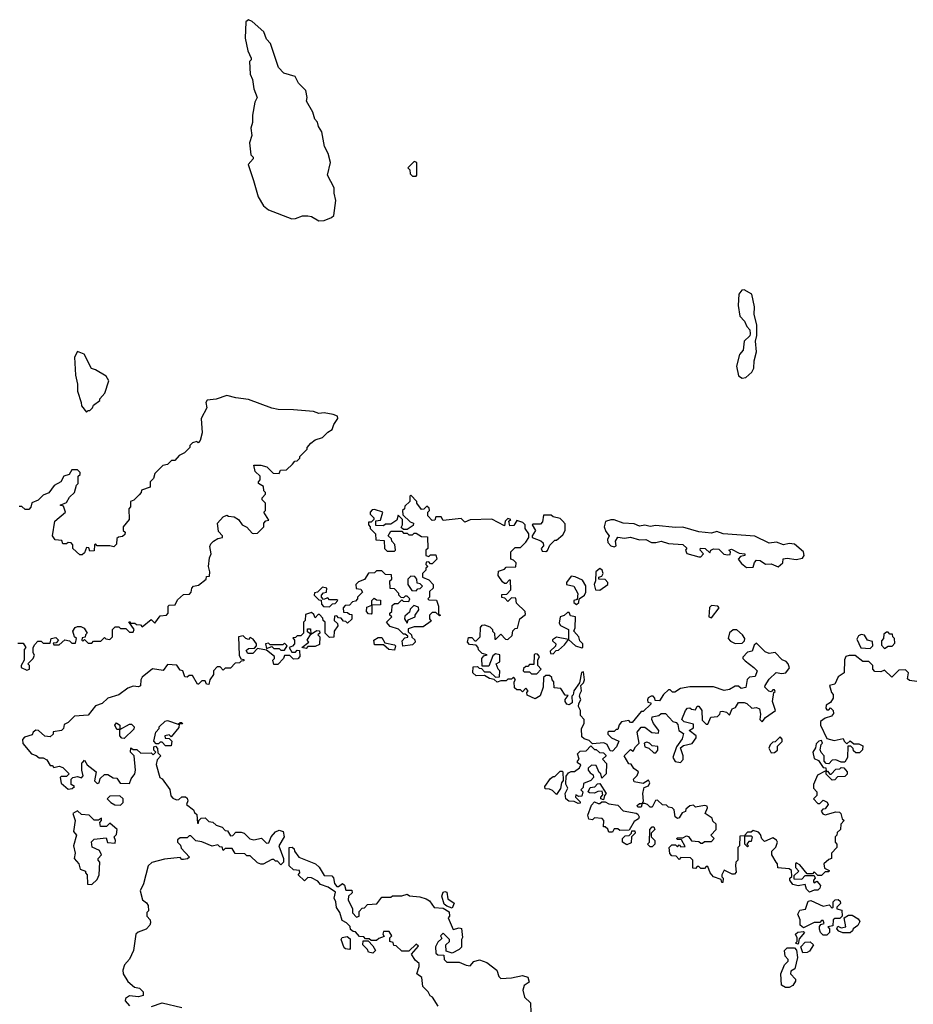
# Model space of a CAD drawing. Extents: x 2494159 to 2685562, y 773219 to 915170.
# Tile 105 of 201: x 2637145 to 2642105, y 819026 to 824488. Entities that reach past the tile are written whole.
import ezdxf

# ---------------------------------------------------------------- set-up
doc = ezdxf.new("R2010")
doc.units = 0

msp = doc.modelspace()

# ---------------------------------------------------------------- linework, layer by layer
at = {"layer": '0CON10XD'}
for points in [[(2638805, 823371.2), (2638835, 823373.3), (2638875, 823390), (2638888.3, 823401.7), (2638900, 823485), (2638890, 823525), (2638890, 823555), (2638852.5, 823625), (2638870, 823695), (2638856.7, 823745), (2638836.7, 823785), (2638822.5, 823865), (2638803.3, 823895), (2638798.3, 823918.3), (2638782.5, 823935), (2638772.5, 823975), (2638737.5, 824035), (2638740, 824055), (2638732.5, 824095), (2638692.5, 824135), (2638673, 824173), (2638611.7, 824191.7), (2638581.7, 824221.7), (2638536.7, 824355), (2638515, 824380), (2638500.7, 824420.7), (2638435, 824477.5), (2638415, 824487.5), (2638400, 824475), (2638396.2, 824385), (2638411.2, 824315), (2638430, 824275), (2638430, 824265), (2638420, 824255), (2638423.3, 824185), (2638437.5, 824155), (2638443.6, 824103.6), (2638462.5, 824055), (2638450.7, 824029.3), (2638437, 823957), (2638437, 823917), (2638427.5, 823885), (2638432.5, 823845), (2638420, 823805), (2638428.3, 823738.3), (2638440, 823725), (2638440, 823715), (2638413.3, 823685), (2638442.5, 823595), (2638468, 823505), (2638498.8, 823455), (2638525, 823432.5), (2638655, 823383.8), (2638676.1, 823383.9), (2638715, 823398.8), (2638745, 823400), (2638765, 823396.2), (2638805, 823371.2)], [(2639345, 823620), (2639350, 823625), (2639350, 823695), (2639335, 823700), (2639300, 823665), (2639310, 823655), (2639311.7, 823631.7), (2639325, 823620), (2639345, 823620)], [(2641155, 822500), (2641175, 822503.3), (2641207.5, 822532.5), (2641218.8, 822555), (2641220.8, 822595), (2641233.8, 822645), (2641228.8, 822705), (2641236.2, 822735), (2641236.2, 822795), (2641221.7, 822851.7), (2641223.8, 822895), (2641207.5, 822965), (2641165, 822990), (2641153.6, 822986.4), (2641136.7, 822965), (2641132.3, 822902.3), (2641142.3, 822842.3), (2641167.5, 822815), (2641180, 822785), (2641197, 822767), (2641200, 822745), (2641196.4, 822733.6), (2641166.7, 822705), (2641160, 822655), (2641140.5, 822629.5), (2641122.5, 822565), (2641135, 822512.5), (2641155, 822500)], [(2637515, 822310), (2637525, 822320), (2637535, 822320), (2637550, 822335), (2637555, 822350), (2637590, 822375), (2637590, 822385), (2637617.5, 822415), (2637640, 822485), (2637625, 822510), (2637566.1, 822546.1), (2637543.6, 822553.6), (2637503, 822633), (2637465, 822647.5), (2637450, 822615), (2637453.9, 822516.1), (2637466.1, 822466.1), (2637466.4, 822426.4), (2637486.7, 822365), (2637487.5, 822345), (2637515, 822310)], [(2637135, 821030), (2637165, 821030), (2637180, 821005), (2637170, 820995), (2637170, 820935), (2637152.5, 820905), (2637152.5, 820895), (2637185, 820880), (2637200, 820885), (2637200, 820905), (2637190, 820915), (2637220, 820945), (2637227, 820963), (2637220, 820975), (2637220, 821005), (2637228.3, 821021.7), (2637245, 821040), (2637265, 821040), (2637275, 821030), (2637315, 821030), (2637320, 821055), (2637345, 821060), (2637360, 821045), (2637348.3, 821031.7), (2637331.7, 821028.3), (2637335, 821020), (2637365, 821020), (2637395, 821047.5), (2637421.7, 821041.7), (2637435, 821030), (2637455, 821030), (2637460, 821055), (2637450, 821065), (2637440, 821095), (2637453.6, 821116.4), (2637465, 821122.5), (2637485, 821122.5), (2637503, 821113), (2637520, 821085), (2637510, 821075), (2637508.3, 821061.7), (2637491.7, 821058.3), (2637490, 821045), (2637495, 821040), (2637505, 821050), (2637525, 821030), (2637545, 821030), (2637555, 821040), (2637595, 821040), (2637615, 821060), (2637623, 821053), (2637645, 821050), (2637660, 821065), (2637660, 821105), (2637675, 821120), (2637695, 821120), (2637705, 821110), (2637735, 821110), (2637755, 821090), (2637775, 821090), (2637780, 821105), (2637751.7, 821148.3), (2637758.3, 821148.3), (2637760, 821140), (2637785, 821140), (2637792.5, 821132.5), (2637815, 821130), (2637825, 821120), (2637875, 821160), (2637895, 821140), (2637925, 821180), (2637960, 821185), (2637970, 821195), (2637970, 821235), (2637975, 821240), (2638008.3, 821241.7), (2638020.7, 821269.3), (2638055, 821300), (2638088.3, 821301.7), (2638097, 821313), (2638100, 821335), (2638110, 821345), (2638138.3, 821351.7), (2638180, 821385), (2638181.7, 821398.3), (2638198.3, 821401.7), (2638200, 821425), (2638192.5, 821455), (2638198.3, 821501.7), (2638207.5, 821525), (2638200, 821565), (2638205, 821580), (2638220, 821595), (2638245, 821610), (2638270, 821615), (2638270, 821625), (2638248.3, 821648.3), (2638242.5, 821695), (2638275, 821730), (2638295, 821740), (2638303, 821733), (2638335, 821730), (2638360, 821715), (2638380, 821685), (2638405, 821672.5), (2638435, 821640), (2638445, 821637.5), (2638465, 821640), (2638500, 821675), (2638500, 821695), (2638511.7, 821708.3), (2638528.3, 821711.7), (2638500, 821755), (2638510, 821765), (2638510, 821805), (2638490, 821825), (2638490, 821835), (2638510, 821855), (2638510, 821865), (2638500, 821875), (2638498.3, 821898.3), (2638470, 821915), (2638470, 821925), (2638480, 821935), (2638480, 821955), (2638451.7, 821981.7), (2638443.6, 822016.4), (2638483, 822017), (2638517, 822007), (2638551.7, 821971.7), (2638585, 821970), (2638591.7, 821988.3), (2638625, 821990), (2638658.3, 822021.7), (2638671.7, 822038.3), (2638685, 822040), (2638700, 822055), (2638700, 822065), (2638740, 822105), (2638740, 822115), (2638761.7, 822138.3), (2638785, 822157.5), (2638825, 822170), (2638855, 822200), (2638880, 822215), (2638888.3, 822241.7), (2638910, 822275), (2638908.3, 822288.3), (2638885, 822297.5), (2638835, 822306.2), (2638805, 822303.3), (2638775, 822313.3), (2638665, 822324), (2638580, 822325), (2638545, 822332), (2638415, 822381.2), (2638345, 822390), (2638295, 822403.3), (2638235, 822382.5), (2638185, 822376.7), (2638177.5, 822365), (2638183.3, 822335), (2638152.5, 822275), (2638157.5, 822195), (2638147, 822153), (2638135, 822140), (2638127.5, 822147.5), (2638105, 822140), (2638090, 822125), (2638090, 822115), (2638060, 822085), (2638030.7, 822069.3), (2638007, 822043), (2637988.3, 822041.7), (2637965, 822020), (2637940, 822015), (2637895, 821970), (2637887, 821943), (2637870, 821925), (2637870, 821895), (2637821.7, 821878.3), (2637820, 821865), (2637808.3, 821851.7), (2637778.3, 821821.7), (2637760, 821815), (2637760, 821785), (2637750, 821775), (2637752.5, 821715), (2637720, 821675), (2637720, 821655), (2637730, 821645), (2637728.3, 821631.7), (2637715, 821620), (2637693, 821617), (2637685, 821610), (2637681.7, 821578.3), (2637667, 821563), (2637645, 821570), (2637575, 821570), (2637565, 821580), (2637560, 821575), (2637558.3, 821541.7), (2637535, 821540), (2637528.3, 821558.3), (2637515, 821560), (2637505, 821530), (2637491.7, 821518.3), (2637478.3, 821518.3), (2637440, 821555), (2637440, 821575), (2637430, 821585), (2637415, 821587.5), (2637405, 821580), (2637385, 821580), (2637378.3, 821598.3), (2637341.7, 821601.7), (2637327.5, 821625), (2637340, 821705), (2637400, 821755), (2637388.3, 821788.3), (2637370, 821795), (2637405, 821810), (2637420.7, 821839.3), (2637450, 821865), (2637460, 821905), (2637470, 821915), (2637470, 821955), (2637480, 821965), (2637480, 821975), (2637465, 821990), (2637435, 821990), (2637420, 821965), (2637390, 821955), (2637372.5, 821925), (2637337, 821903), (2637306.4, 821863.6), (2637275, 821850), (2637247, 821823), (2637211.7, 821808.3), (2637207, 821783), (2637195, 821770), (2637175, 821770), (2637157, 821787), (2637143, 821787)], [(2639825, 821370), (2639800, 821405), (2639801.7, 821428.3), (2639835, 821440), (2639845, 821450), (2639898.3, 821451.7), (2639900, 821475), (2639885, 821490), (2639870, 821495), (2639870, 821535), (2639895, 821560), (2639925, 821560), (2639955, 821590), (2639970, 821615), (2639970, 821635), (2639950, 821665), (2639950, 821685), (2639938.3, 821698.3), (2639905, 821710), (2639888.3, 821681.7), (2639865, 821680), (2639860, 821705), (2639870, 821715), (2639855, 821720), (2639840, 821705), (2639835, 821680), (2639765, 821717.5), (2639645, 821712.5), (2639615, 821700), (2639595, 821720), (2639495, 821710), (2639485, 821730), (2639455, 821730), (2639448.3, 821711.7), (2639435, 821710), (2639410, 821735), (2639410, 821755), (2639420, 821765), (2639418.3, 821778.3), (2639405, 821790), (2639388.3, 821771.7), (2639375, 821770), (2639350, 821805), (2639350, 821815), (2639315, 821850), (2639310, 821845), (2639310, 821815), (2639281.7, 821788.3), (2639280, 821775), (2639270, 821765), (2639271.7, 821741.7), (2639311.7, 821701.7), (2639330, 821695), (2639328.3, 821681.7), (2639295, 821660), (2639275, 821660), (2639261.7, 821671.7), (2639270, 821685), (2639270, 821715), (2639245, 821740), (2639238.3, 821711.7), (2639205, 821690), (2639175, 821690), (2639165, 821680), (2639121.7, 821681.7), (2639121.7, 821708.3), (2639148.3, 821711.7), (2639160, 821755), (2639115, 821770), (2639101.7, 821768.3), (2639090, 821755), (2639090, 821745), (2639110, 821725), (2639110, 821715), (2639095, 821700), (2639080, 821700), (2639080, 821685), (2639090, 821675), (2639090, 821665), (2639120, 821635), (2639121.7, 821601.7), (2639168.3, 821598.3), (2639170, 821555), (2639185, 821540), (2639225, 821540), (2639230, 821545), (2639227, 821577), (2639210, 821595), (2639208.3, 821608.3), (2639190, 821625), (2639205, 821650), (2639265, 821650), (2639275, 821640), (2639295, 821640), (2639305, 821630), (2639325, 821630), (2639335, 821640), (2639345, 821640), (2639375, 821620), (2639408.3, 821618.3), (2639410, 821555), (2639400, 821545), (2639400, 821515), (2639415, 821510), (2639425, 821520), (2639455, 821520), (2639460, 821495), (2639435, 821470), (2639425, 821470), (2639415, 821480), (2639401.7, 821478.3), (2639400, 821465), (2639410, 821455), (2639400, 821445), (2639400, 821435), (2639380, 821415), (2639380, 821395), (2639415, 821380), (2639440, 821355), (2639440, 821335), (2639420, 821315), (2639420, 821285), (2639410, 821275), (2639415, 821270), (2639458.3, 821268.3), (2639470, 821235), (2639470, 821190), (2639480, 821185), (2639475, 821180), (2639455, 821200), (2639435, 821200), (2639420, 821185), (2639420, 821165), (2639428.3, 821151.7), (2639385, 821120), (2639335, 821120), (2639301.7, 821108.3), (2639301.7, 821091.7), (2639320, 821075), (2639321.7, 821061.7), (2639338.3, 821048.3), (2639340, 821035), (2639325, 821020), (2639271.7, 821011.7), (2639268.3, 821041.7), (2639281.7, 821058.3), (2639298.3, 821061.7), (2639298.3, 821068.3), (2639285, 821080), (2639275, 821080), (2639247, 821107), (2639201.7, 821121.7), (2639180, 821145), (2639210, 821175), (2639200, 821185), (2639200, 821195), (2639210, 821205), (2639211.7, 821238.3), (2639225, 821250), (2639245, 821250), (2639265, 821270), (2639273, 821263), (2639305, 821260), (2639310, 821275), (2639295, 821290), (2639285, 821290), (2639275, 821280), (2639261.7, 821281.7), (2639250, 821295), (2639250, 821305), (2639225, 821330), (2639201.7, 821331.7), (2639200, 821375), (2639210, 821385), (2639208.3, 821408.3), (2639175, 821410), (2639155, 821430), (2639125, 821430), (2639115, 821420), (2639081.7, 821418.3), (2639058.3, 821381.7), (2639025, 821370), (2639010, 821355), (2639011.7, 821331.7), (2639038.3, 821328.3), (2639048.3, 821311.7), (2639020, 821285), (2639020, 821275), (2639008.3, 821261.7), (2638991.7, 821258.3), (2638975, 821240), (2638951.7, 821238.3), (2638940, 821225), (2638941.7, 821201.7), (2638965, 821200), (2638975, 821190), (2638988.3, 821188.3), (2638988.3, 821161.7), (2638965, 821140), (2638955, 821150), (2638941.7, 821151.7), (2638928.3, 821168.3), (2638915, 821170), (2638905, 821180), (2638891.7, 821178.3), (2638890, 821155), (2638908.3, 821138.3), (2638910, 821125), (2638890, 821095), (2638888.3, 821061.7), (2638865, 821060), (2638840, 821085), (2638840, 821145), (2638830, 821155), (2638828.3, 821168.3), (2638808.3, 821188.3), (2638801.7, 821188.3), (2638785, 821170), (2638778.3, 821188.3), (2638765, 821200), (2638731.7, 821188.3), (2638730, 821155), (2638720, 821145), (2638720, 821085), (2638705, 821070), (2638685, 821070), (2638675, 821060), (2638661.7, 821058.3), (2638670, 821045), (2638670, 821025), (2638658.3, 821011.7), (2638640, 821005), (2638655, 820980), (2638675, 820980), (2638685, 820990), (2638698.3, 820988.3), (2638700, 820955), (2638688.3, 820941.7), (2638665, 820940), (2638645, 820960), (2638615, 820960), (2638610, 820945), (2638578.3, 820911.7), (2638555, 820910), (2638550, 820935), (2638560, 820945), (2638560, 820955), (2638515, 820990), (2638465, 821000), (2638438.3, 820971.7), (2638411.7, 820971.7), (2638401.7, 820988.3), (2638415, 821000), (2638448.3, 821001.7), (2638460, 821015), (2638460, 821025), (2638441.7, 821051.7), (2638425, 821060), (2638415, 821050), (2638400, 821055), (2638385, 821070), (2638360, 821065), (2638362.5, 820962.5), (2638371.7, 820941.7), (2638388.3, 820938.3), (2638388.3, 820931.7), (2638375, 820930), (2638365, 820920), (2638341.7, 820918.3), (2638315, 820890), (2638285, 820890), (2638275, 820880), (2638258.3, 820898.3), (2638241.7, 820898.3), (2638220, 820875), (2638220, 820855), (2638200, 820825), (2638195, 820800), (2638181.7, 820801.7), (2638175, 820820), (2638155, 820820), (2638138.3, 820801.7), (2638131.7, 820801.7), (2638105, 820850), (2638085, 820850), (2638075, 820840), (2638061.7, 820841.7), (2638050, 820875), (2638035, 820880), (2638017, 820907), (2637965, 820910), (2637941.7, 820878.3), (2637883, 820887), (2637825, 820840), (2637817.5, 820825), (2637815, 820792.5), (2637805, 820787.5), (2637775, 820790), (2637745, 820780), (2637695, 820742.5), (2637635, 820723.3), (2637602.5, 820695), (2637565, 820682.5), (2637525, 820630), (2637450, 820625), (2637415, 820590), (2637391.7, 820578.3), (2637387.5, 820555), (2637377.5, 820545), (2637331.7, 820538.3), (2637330, 820525), (2637315, 820510), (2637285, 820512.5), (2637250, 820545), (2637235, 820547.5), (2637220, 820535), (2637215, 820520), (2637171.7, 820508.3), (2637160, 820495), (2637163, 820473), (2637210, 820415), (2637237, 820407), (2637253, 820393), (2637275, 820392.5), (2637295, 820382.5), (2637315, 820350), (2637325, 820350), (2637335, 820340), (2637365, 820347.5), (2637385, 820340), (2637420, 820305), (2637405, 820290), (2637375, 820290), (2637370, 820285), (2637375, 820252.5), (2637415, 820220), (2637437, 820223), (2637450, 820235), (2637430, 820245), (2637430, 820275), (2637440, 820285), (2637465, 820290), (2637487.5, 820282.5), (2637497.5, 820292.5), (2637490, 820325), (2637490, 820365), (2637495, 820370), (2637505, 820380), (2637520, 820355), (2637570, 820315), (2637560, 820265), (2637575, 820250), (2637586.4, 820253.6), (2637591.7, 820278.3), (2637615, 820300), (2637635, 820300), (2637663, 820283), (2637685, 820280), (2637703, 820253), (2637755, 820250), (2637763.9, 820276.1), (2637783.3, 820305), (2637787.5, 820325), (2637780, 820405), (2637760, 820425), (2637761.7, 820448.3), (2637775, 820440), (2637795, 820440), (2637818.3, 820418.3), (2637875, 820420), (2637885, 820410), (2637900, 820425), (2637890, 820435), (2637890, 820455), (2637898.3, 820458.3), (2637910, 820445), (2637911.7, 820421.7), (2637927.5, 820405), (2637908.3, 820381.7), (2637903.3, 820356.7), (2637922.5, 820285), (2637935.8, 820275.8), (2637978.3, 820218.3), (2637983, 820183), (2637995, 820170), (2638015, 820160), (2638028.3, 820161.7), (2638045, 820176.7), (2638065, 820177.5), (2638075, 820170), (2638077.5, 820155), (2638070, 820135), (2638110, 820105), (2638115, 820090), (2638128.3, 820078.3), (2638131.7, 820031.7), (2638138.3, 820031.7), (2638140, 820045), (2638151.7, 820058.3), (2638175, 820060), (2638195, 820040), (2638217, 820037), (2638235, 820020), (2638268.3, 820008.3), (2638285, 819990), (2638298.3, 819988.3), (2638315, 819960), (2638328.3, 819961.7), (2638345, 819980), (2638375, 819980), (2638390, 819975), (2638423, 819943), (2638445, 819937.5), (2638487, 819947), (2638515, 819920), (2638528.3, 819921.7), (2638540, 819955), (2638565, 819982.5), (2638585, 819992.5), (2638607.5, 819985), (2638612.5, 819955), (2638582.5, 819905), (2638610, 819835), (2638610, 819815), (2638595, 819800), (2638575, 819820), (2638565, 819820), (2638555, 819830), (2638545, 819830), (2638497, 819803), (2638483, 819803), (2638465, 819810), (2638425, 819850), (2638405, 819850), (2638395, 819860), (2638341.7, 819861.7), (2638325, 819890), (2638285, 819890), (2638275, 819880), (2638268.3, 819898.3), (2638255, 819900), (2638245, 819910), (2638213.3, 819903.3)], [(2640065, 821537.5), (2640075, 821543.3), (2640087.5, 821572.5), (2640115, 821600), (2640125, 821600), (2640159.3, 821630.7), (2640172.5, 821655), (2640171.7, 821691.7), (2640158.3, 821708.3), (2640145, 821720), (2640105, 821730), (2640095, 821740), (2640051.7, 821738.3), (2640047, 821703), (2640035, 821690), (2639995, 821690), (2639990, 821685), (2640007.5, 821655), (2639990, 821625), (2639990, 821615), (2640036.7, 821596.7), (2640050, 821585), (2640051.7, 821568.3), (2640040, 821555), (2640045, 821540), (2640065, 821537.5)], [(2641178.3, 821448.3), (2641215, 821450), (2641223.3, 821476.7), (2641235, 821490), (2641255, 821487.5), (2641285, 821467.5), (2641315, 821470), (2641355, 821452.5), (2641380, 821475), (2641383, 821497), (2641405, 821501.2), (2641455, 821492.5), (2641489.2, 821500.8), (2641499.2, 821515), (2641495.8, 821535), (2641445, 821577.5), (2641415, 821582), (2641385, 821574.6), (2641345, 821589.4), (2641305, 821583.1), (2641225, 821623.5), (2641050, 821635), (2641015, 821648.6), (2640985, 821639.2), (2640915, 821646), (2640825, 821672.3), (2640785, 821670.4), (2640675, 821681.1), (2640645, 821675.7), (2640615, 821683.8), (2640585, 821677.8), (2640555, 821691.2), (2640494.7, 821694.7), (2640445, 821712.5), (2640425, 821713.5), (2640396.1, 821703.9), (2640388, 821675), (2640397.8, 821647.8), (2640417.5, 821625), (2640407.5, 821605), (2640408.3, 821588.3), (2640425, 821570), (2640445, 821563.3), (2640455, 821570), (2640452.5, 821595), (2640465, 821617.5), (2640502.5, 821612.5), (2640535, 821617.1), (2640585, 821602), (2640620, 821605), (2640652.3, 821587.7), (2640675, 821586.9), (2640705, 821595.6), (2640745, 821582.5), (2640825, 821576), (2640847, 821557), (2640840, 821545), (2640847, 821527), (2640915, 821507.5), (2640925, 821507.5), (2640940, 821525), (2640922.5, 821545), (2640923.6, 821556.4), (2640950, 821555), (2640975, 821530), (2640980, 821545), (2640995, 821552.5), (2641025, 821550), (2641053, 821523), (2641075, 821520), (2641088.3, 821521.7), (2641090, 821535), (2641080, 821545), (2641095, 821550), (2641138.3, 821528.3), (2641170, 821525), (2641170, 821515), (2641145, 821510), (2641132.5, 821495), (2641150.7, 821470.7), (2641178.3, 821448.3)], [(2640365, 821322.5), (2640410, 821355), (2640410, 821365), (2640395, 821382.5), (2640360, 821385), (2640360, 821395), (2640375, 821400), (2640382.5, 821415), (2640377.5, 821435), (2640365, 821442.5), (2640342.5, 821425), (2640340, 821375), (2640333.3, 821355), (2640340, 821325), (2640365, 821322.5)], [(2639345, 821320), (2639355, 821330), (2639368.3, 821331.7), (2639380, 821345), (2639368.3, 821358.3), (2639351.7, 821361.7), (2639350, 821385), (2639338.3, 821398.3), (2639315, 821400), (2639300, 821385), (2639300, 821355), (2639321.7, 821321.7), (2639345, 821320)], [(2641342.5, 819815), (2641320, 819855), (2641320, 819875), (2641341.7, 819898.3), (2641350, 819925), (2641346.1, 819936.1), (2641325, 819950), (2641278.3, 819928.3), (2641263, 819943), (2641257, 819967), (2641245, 819980), (2641215, 819990), (2641205, 819980), (2641185, 819980), (2641170, 819965), (2641170, 819960), (2641205, 819960), (2641210, 819955), (2641205, 819930), (2641191.7, 819928.3), (2641180, 819915), (2641190, 819905), (2641185, 819900), (2641170, 819915), (2641170, 819960), (2641141.7, 819958.3), (2641140, 819905), (2641130, 819895), (2641130, 819825), (2641120, 819815), (2641117.5, 819795), (2641121.7, 819758.3), (2641111.7, 819748.3), (2641098.3, 819748.3), (2641055, 819770), (2641042.5, 819745), (2641042.5, 819732.5), (2641050, 819725), (2641048.3, 819701.7), (2641041.7, 819701.7), (2641038.3, 819718.3), (2640995, 819732.5), (2640976.7, 819755), (2640965, 819790), (2640955, 819790), (2640945, 819780), (2640925, 819780), (2640915, 819790), (2640905, 819790), (2640895, 819780), (2640881.7, 819781.7), (2640880, 819825), (2640868.3, 819838.3), (2640815, 819840), (2640805, 819830), (2640788.3, 819848.3), (2640765, 819850), (2640752.5, 819862.5), (2640750, 819895), (2640765, 819910), (2640785, 819910), (2640795, 819900), (2640805, 819910), (2640815, 819900), (2640838.3, 819901.7), (2640818.3, 819938.3), (2640795, 819940), (2640790, 819945), (2640795, 819950), (2640825, 819950), (2640845, 819960), (2640856.4, 819956.4), (2640873.3, 819933.3), (2640915, 819930), (2640925, 819920), (2640935, 819920), (2640945, 819930), (2640985, 819930), (2641000, 819945), (2640980, 819965), (2641010, 819995), (2641010, 820025), (2640991.7, 820041.7), (2640988.3, 820058.3), (2640950, 820085), (2640962.5, 820115), (2640960, 820125), (2640945, 820128.8), (2640895, 820120), (2640885, 820130), (2640865, 820127.5), (2640841.7, 820108.3), (2640840, 820095), (2640821.7, 820088.3), (2640805, 820060), (2640795, 820057.5), (2640782.5, 820065), (2640777.5, 820105), (2640766.4, 820116.4), (2640745, 820120), (2640735, 820130), (2640712.5, 820132.5), (2640685, 820157.5), (2640673.6, 820156.4), (2640655, 820120), (2640645, 820120), (2640630, 820135), (2640615, 820140), (2640600, 820140), (2640595, 820120), (2640575, 820120), (2640571.7, 820128.3), (2640585, 820140), (2640600, 820140), (2640607.5, 820152.5), (2640602.5, 820195), (2640608.3, 820221.7), (2640611.7, 820228.3), (2640635, 820237.5), (2640642.5, 820255), (2640635, 820270), (2640605, 820250), (2640555, 820260), (2640552.5, 820275), (2640572.5, 820295), (2640580, 820315), (2640553.6, 820333.6), (2640538.3, 820358.3), (2640525, 820360), (2640500, 820405), (2640535, 820440), (2640550, 820430), (2640562.5, 820455), (2640582.5, 820475), (2640572.5, 820535), (2640595, 820562.5), (2640615, 820562.5), (2640653.6, 820533.6), (2640690, 820530), (2640692.5, 820545), (2640663.3, 820583.3), (2640652.5, 820605), (2640655, 820620), (2640691.7, 820628.3), (2640705, 820640), (2640728.3, 820638.3), (2640770, 820595), (2640788.3, 820588.3), (2640797.5, 820577.5), (2640802.5, 820545), (2640828.3, 820528.3), (2640821.7, 820498.3), (2640790, 820455), (2640770, 820395), (2640783, 820373), (2640813, 820367), (2640826.4, 820383.6), (2640826.7, 820405), (2640811.7, 820448.3), (2640828.3, 820461.7), (2640877, 820473), (2640900, 820505), (2640900, 820515), (2640860, 820545), (2640885, 820560), (2640885, 820580), (2640833, 820593), (2640820, 820605), (2640840, 820655), (2640851.7, 820668.3), (2640865, 820670), (2640873, 820663), (2640895, 820660), (2640905, 820680), (2640915, 820680), (2640930, 820655), (2640933, 820603), (2640955, 820580), (2640965, 820580), (2640981.7, 820618.3), (2641017, 820623), (2641030, 820635), (2641035, 820650), (2641045, 820652.5), (2641067, 820647), (2641085, 820630), (2641100, 820665), (2641118.3, 820671.7), (2641135, 820700), (2641165, 820700), (2641180, 820695), (2641208.3, 820668.3), (2641235, 820672.5), (2641250, 820665), (2641256.7, 820635), (2641252.5, 820605), (2641265, 820592.5), (2641283.6, 820616.4), (2641340, 820655), (2641322.5, 820705), (2641330, 820755), (2641338.3, 820761.7), (2641335, 820770), (2641325, 820770), (2641315, 820760), (2641303, 820763), (2641280, 820785), (2641282.5, 820795), (2641305, 820830), (2641343, 820867), (2641375, 820861.2), (2641397.5, 820865), (2641417, 820893), (2641410, 820915), (2641398.3, 820928.3), (2641377.5, 820937.5), (2641338.3, 820978.3), (2641305, 820972.5), (2641281.7, 820981.7), (2641235, 821030), (2641221.7, 821018.3), (2641210, 820985), (2641185, 820980), (2641158.3, 820951.7), (2641157.5, 820945), (2641170.7, 820930.7), (2641220, 820895), (2641237.5, 820875), (2641226.4, 820843.6), (2641195, 820840), (2641182.5, 820827.5), (2641175, 820782.5), (2641148.3, 820778.3), (2641135, 820790), (2641115, 820790), (2641085, 820772.5), (2641055, 820767.5), (2640995, 820787.5), (2640865, 820787.5), (2640813, 820777), (2640781.7, 820758.3), (2640768.3, 820758.3), (2640755, 820770), (2640745, 820770), (2640717.5, 820745), (2640695, 820710), (2640671.7, 820711.7), (2640670, 820725), (2640660, 820735), (2640650, 820735), (2640633.6, 820726.4), (2640630, 820715), (2640631.7, 820701.7), (2640648.3, 820698.3), (2640648.3, 820691.7), (2640605, 820650), (2640595, 820650), (2640545, 820590), (2640535, 820590), (2640525, 820600), (2640485, 820592.5), (2640473, 820577), (2640465, 820550), (2640455, 820550), (2640445, 820540), (2640415, 820540), (2640410, 820535), (2640410, 820525), (2640430, 820505), (2640470, 820485), (2640457.5, 820455), (2640435, 820430), (2640421.7, 820431.7), (2640406.4, 820466.4), (2640387, 820477), (2640325, 820470), (2640305, 820490), (2640278.3, 820498.3), (2640265, 820510), (2640262.5, 820555), (2640277, 820583), (2640277.5, 820605), (2640258.3, 820628.3), (2640257.5, 820655), (2640247, 820677), (2640247.5, 820695), (2640260, 820715), (2640252.5, 820735), (2640255, 820750), (2640262.5, 820765), (2640260, 820795), (2640275, 820810), (2640280, 820825), (2640275, 820870), (2640263, 820867), (2640251.7, 820808.3), (2640220, 820765), (2640217, 820743), (2640210, 820735), (2640211.7, 820698.3), (2640195, 820687.5), (2640181.7, 820691.7), (2640172.5, 820705), (2640173, 820717), (2640188.3, 820738.3), (2640171.7, 820741.7), (2640148.3, 820778.3), (2640111.7, 820781.7), (2640110, 820815), (2640100, 820825), (2640098.3, 820838.3), (2640085, 820850), (2640065, 820850), (2640051.7, 820838.3), (2640050, 820785), (2640033.8, 820736.2), (2640005, 820720), (2639961.7, 820741.7), (2639960, 820755), (2639966.2, 820765), (2639955, 820780), (2639935, 820760), (2639925, 820770), (2639905, 820770), (2639891.7, 820781.7), (2639890, 820815), (2639897.5, 820827.5), (2639885, 820840), (2639875, 820830), (2639855, 820830), (2639845, 820820), (2639815, 820820), (2639795, 820812.5), (2639778.3, 820828.3), (2639753, 820833), (2639725, 820850), (2639678.3, 820848.3), (2639660, 820865), (2639661.7, 820898.3), (2639685, 820900), (2639695, 820890), (2639708.3, 820888.3), (2639725, 820870), (2639755, 820870), (2639785, 820840), (2639808.3, 820841.7), (2639810, 820875), (2639800, 820885), (2639790, 820915), (2639810, 820925), (2639810, 820965), (2639785, 820970), (2639771.7, 820958.3), (2639748.3, 820901.7), (2639711.7, 820901.7), (2639710, 820945), (2639721.7, 820958.3), (2639740, 820965), (2639711.7, 820971.7), (2639691.7, 820991.7), (2639690, 821005), (2639678.3, 821018.3), (2639641.7, 821021.7), (2639630, 821035), (2639635, 821060), (2639655, 821060), (2639671.7, 821041.7), (2639678.3, 821041.7), (2639700, 821065), (2639703, 821117), (2639711.7, 821128.3), (2639725, 821130), (2639755, 821120), (2639770, 821105), (2639770, 821095), (2639780, 821085), (2639781.7, 821051.7), (2639788.3, 821051.7), (2639815, 821080), (2639841.7, 821051.7), (2639855, 821050), (2639878.3, 821071.7), (2639881.7, 821098.3), (2639895, 821110), (2639908.3, 821111.7), (2639920, 821165), (2639951.7, 821188.3), (2639950, 821205), (2639901.7, 821251.7), (2639898.3, 821278.3), (2639875, 821280), (2639855, 821260), (2639838.3, 821278.3), (2639821.7, 821281.7), (2639821.7, 821298.3), (2639848.3, 821301.7), (2639870, 821325), (2639868.3, 821378.3), (2639861.7, 821378.3), (2639845, 821360), (2639835, 821360), (2639825, 821370)], [(2640235, 821243.3), (2640247.5, 821255), (2640250, 821275), (2640280, 821295), (2640287.5, 821312.5), (2640286.4, 821346.4), (2640268.3, 821378.3), (2640227, 821397), (2640205, 821400), (2640180, 821365), (2640180, 821355), (2640220, 821345), (2640242.5, 821305), (2640238.3, 821271.7), (2640220, 821265), (2640220, 821255), (2640235, 821243.3)], [(2638865, 821230), (2638881.7, 821248.3), (2638895, 821250), (2638910, 821265), (2638905, 821270), (2638865, 821270), (2638855, 821280), (2638831.7, 821271.7), (2638820, 821285), (2638820, 821295), (2638831.7, 821308.3), (2638848.3, 821311.7), (2638850, 821335), (2638825, 821340), (2638798.3, 821311.7), (2638781.7, 821308.3), (2638780, 821295), (2638805, 821270), (2638818.3, 821268.3), (2638820, 821245), (2638831.7, 821231.7), (2638865, 821230)], [(2639095, 821190), (2639081.7, 821191.7), (2639070, 821205), (2639071.7, 821228.3), (2639100, 821240), (2639100, 821265), (2639111.7, 821278.3), (2639125, 821270), (2639148.3, 821268.3), (2639148.3, 821241.7), (2639100, 821240), (2639100, 821195), (2639095, 821190)], [(2639295, 821140), (2639301.7, 821158.3), (2639340, 821175), (2639340, 821185), (2639360, 821215), (2639358.3, 821228.3), (2639331.7, 821238.3), (2639313, 821217), (2639308.3, 821201.7), (2639281.7, 821178.3), (2639280, 821165), (2639295, 821140)], [(2640265, 821002.5), (2640270, 821005), (2640270, 821025), (2640253, 821043), (2640247.5, 821065), (2640220, 821095), (2640227.5, 821115), (2640230, 821175), (2640201.7, 821181.7), (2640195, 821200), (2640185, 821200), (2640167.5, 821182.5), (2640144.2, 821175.8), (2640140, 821140), (2640146.7, 821126.7), (2640190, 821105), (2640190, 821050), (2640230, 821015), (2640265, 821002.5)], [(2640985, 821170), (2641027.5, 821225), (2641020, 821235), (2640985, 821237.5), (2640973, 821227), (2640970, 821175), (2640985, 821170)], [(2638735, 821000), (2638710, 821005), (2638750, 821035), (2638740, 821045), (2638760, 821080), (2638741.7, 821091.7), (2638741.7, 821108.3), (2638758.3, 821108.3), (2638760, 821080), (2638795, 821100), (2638808.3, 821098.3), (2638810, 821085), (2638800, 821075), (2638810, 821065), (2638808.3, 821021.7), (2638785, 821010), (2638745, 821010), (2638735, 821000)], [(2641115, 821027.5), (2641155, 821030), (2641168.3, 821041.7), (2641170, 821055), (2641156, 821076), (2641125, 821102.5), (2641105, 821102.5), (2641083.6, 821086.4), (2641077.5, 821055), (2641090.7, 821040.7), (2641115, 821027.5)], [(2641945, 821000), (2641965, 821012.5), (2641987, 821013), (2642001.7, 821028.3), (2642000, 821055), (2641990, 821065), (2641988.3, 821078.3), (2641975, 821080), (2641965, 821090), (2641955, 821090), (2641941.7, 821078.3), (2641940, 821055), (2641928.3, 821041.7), (2641928.3, 821018.3), (2641945, 821000)], [(2638615, 820990), (2638630, 821015), (2638615, 821030), (2638605, 821020), (2638535, 821020), (2638525, 821030), (2638510, 821025), (2638515, 821000), (2638545, 821010), (2638555, 821000), (2638585, 821000), (2638595, 820990), (2638615, 820990)], [(2639225, 820990), (2639193.3, 820993.3), (2639165, 821020), (2639115, 821020), (2639110, 821045), (2639135, 821060), (2639155, 821060), (2639171.7, 821031.7), (2639225, 821020), (2639230, 821015), (2639225, 820990)], [(2640105, 820970), (2640121.7, 820988.3), (2640135, 820990), (2640169.3, 821020.7), (2640190, 821050), (2640125, 821062.5), (2640101.7, 821048.3), (2640101.7, 821041.7), (2640120, 821025), (2640118.3, 821011.7), (2640090, 820985), (2640091.7, 820971.7), (2640105, 820970)], [(2641865, 821000), (2641880, 821015), (2641878.3, 821038.3), (2641850, 821045), (2641833.6, 821073.6), (2641815, 821076.7), (2641800, 821070), (2641791.7, 821051.7), (2641813.6, 821003.6), (2641865, 821000)], [(2640015, 820860), (2640040, 820885), (2640020, 820905), (2640020, 820935), (2640030, 820955), (2640018.3, 820968.3), (2640005, 820970), (2640000, 820965), (2639998.3, 820911.7), (2639975, 820910), (2639965, 820900), (2639955, 820900), (2639941.7, 820888.3), (2639940, 820875), (2639945, 820870), (2639975, 820870), (2639985, 820860), (2640015, 820860)], [(2642125, 820817.5), (2642083, 820823), (2642071.7, 820831.7), (2642077.5, 820865), (2642061.7, 820881.7), (2642025, 820880), (2641985, 820840), (2641945, 820880), (2641925, 820870), (2641891.7, 820871.7), (2641880, 820885), (2641880, 820905), (2641857, 820927), (2641825, 820927.5), (2641781.7, 820961.7), (2641748.3, 820961.7), (2641730, 820955), (2641723, 820937), (2641720, 820865), (2641687, 820843), (2641668.3, 820801.7), (2641640, 820795), (2641650, 820755), (2641660, 820745), (2641660, 820725), (2641645, 820700), (2641620, 820685), (2641618.3, 820668.3), (2641625, 820660), (2641635, 820660), (2641645, 820670), (2641660, 820655), (2641661.7, 820638.3), (2641650, 820625), (2641615, 820612.5), (2641590, 820595), (2641590, 820575), (2641625, 820500), (2641665, 820490), (2641715, 820500), (2641720, 820485), (2641735, 820470), (2641755, 820487.5), (2641775, 820470), (2641801.7, 820471.7), (2641825, 820460), (2641821.7, 820438.3), (2641805, 820420), (2641785, 820420), (2641771.7, 820431.7), (2641770, 820445), (2641758.3, 820458.3), (2641741.7, 820458.3), (2641740, 820395), (2641725, 820370), (2641705, 820370), (2641675, 820382.5), (2641655, 820380), (2641635, 820360), (2641621.7, 820361.7), (2641610, 820375), (2641610, 820405), (2641593, 820423), (2641588.3, 820438.3), (2641593, 820467), (2641600, 820475), (2641595, 820490), (2641580, 820485), (2641565, 820470), (2641561.7, 820448.3), (2641547.5, 820425), (2641555, 820390), (2641578.3, 820378.3), (2641605, 820340), (2641618.3, 820338.3), (2641620, 820320), (2641628.3, 820318.3), (2641641.7, 820301.7), (2641648.3, 820301.7), (2641675, 820330), (2641697, 820333), (2641705, 820340), (2641718.3, 820338.3), (2641737.5, 820315), (2641737, 820303), (2641725, 820290), (2641683, 820287), (2641668.3, 820271.7), (2641655, 820270), (2641621.7, 820301.7), (2641620, 820320), (2641615, 820320), (2641573.6, 820296.4), (2641550, 820245), (2641550, 820225), (2641570, 820205), (2641570, 820185), (2641550, 820165), (2641575, 820140), (2641585, 820140), (2641605, 820157.5), (2641626.4, 820146.4), (2641632.5, 820135), (2641615, 820110), (2641601.7, 820108.3), (2641593, 820097), (2641601.7, 820081.7), (2641615, 820077.5), (2641675, 820093.3), (2641695, 820092.5), (2641702.5, 820085), (2641710, 820055), (2641720, 820045), (2641702.5, 820025), (2641700, 819995), (2641681.7, 819978.3), (2641680, 819965), (2641670, 819955), (2641670, 819925), (2641680, 819915), (2641680, 819895), (2641650, 819865), (2641650, 819835), (2641635, 819830), (2641607.5, 819805), (2641611.7, 819781.7), (2641638.3, 819768.3), (2641635, 819760), (2641615, 819760), (2641595, 819740), (2641575, 819740), (2641555, 819760), (2641545, 819750), (2641515, 819750), (2641475, 819800), (2641455, 819810), (2641450, 819805), (2641450, 819785), (2641470, 819765), (2641441.7, 819738.3), (2641441.7, 819721.7), (2641485, 819720), (2641505, 819740), (2641555, 819740), (2641560, 819725), (2641550, 819715), (2641550, 819705), (2641555, 819700), (2641568.3, 819708.3), (2641590, 819685), (2641585, 819670), (2641575, 819660), (2641555, 819660), (2641528.3, 819648.3), (2641512.5, 819665), (2641505, 819690), (2641465, 819683.3), (2641435, 819690), (2641420, 819715), (2641420, 819725), (2641430, 819735), (2641428.3, 819768.3), (2641415, 819777.5), (2641353, 819783), (2641350, 819805), (2641342.5, 819815)], [(2637725, 820500), (2637711.7, 820501.7), (2637700, 820515), (2637700, 820550), (2637685, 820550), (2637672.5, 820575), (2637683, 820587), (2637700, 820575), (2637700, 820550), (2637755, 820580), (2637765, 820580), (2637780, 820565), (2637778.3, 820551.7), (2637725, 820500)], [(2637985, 820460), (2637955, 820460), (2637935, 820480), (2637925, 820480), (2637915, 820470), (2637901.7, 820471.7), (2637890, 820485), (2637900, 820535), (2637920, 820555), (2637920, 820565), (2637953, 820597), (2637965, 820600), (2638025, 820580), (2638035, 820590), (2638045, 820590), (2638048.3, 820581.7), (2638030, 820580), (2638028.3, 820561.7), (2637985, 820510), (2637975, 820520), (2637950, 820515), (2637951.7, 820501.7), (2637975, 820500), (2637990, 820485), (2637985, 820460)], [(2640675, 820420), (2640687.5, 820435), (2640686.7, 820456.7), (2640655, 820460), (2640640, 820475), (2640625, 820480), (2640610, 820475), (2640613.6, 820453.6), (2640637.5, 820447.5), (2640665, 820420), (2640675, 820420)], [(2641315, 820420), (2641335, 820422.5), (2641350, 820435), (2641351.7, 820458.3), (2641377, 820483), (2641377, 820497), (2641365, 820510), (2641338.3, 820481.7), (2641325, 820480), (2641310, 820465), (2641303, 820447), (2641315, 820420)], [(2640245, 820140), (2640221.7, 820151.7), (2640193.6, 820153.6), (2640176.4, 820166.4), (2640172.5, 820195), (2640187.5, 820225), (2640177, 820247), (2640178.3, 820291.7), (2640190, 820310), (2640205, 820317.5), (2640225, 820317.5), (2640251.7, 820338.3), (2640260, 820355), (2640240, 820365), (2640240, 820375), (2640250, 820385), (2640240, 820415), (2640255, 820430), (2640288.3, 820431.7), (2640315, 820460), (2640335, 820440), (2640345, 820440), (2640363, 820423), (2640385, 820420), (2640398.3, 820408.3), (2640398.3, 820401.7), (2640380, 820385), (2640401.7, 820361.7), (2640400, 820305), (2640375, 820280), (2640370, 820305), (2640361.7, 820311.7), (2640345, 820350), (2640318.3, 820351.7), (2640300, 820335), (2640300, 820325), (2640310.7, 820310.7), (2640328.3, 820298.3), (2640330, 820285), (2640315, 820267.5), (2640275, 820250), (2640271.7, 820228.3), (2640260, 820215), (2640270, 820205), (2640265, 820180), (2640248.3, 820178.3), (2640231.7, 820188.3), (2640230, 820175), (2640255, 820150), (2640255, 820142.5), (2640245, 820140)], [(2640125, 820190), (2640101.7, 820211.7), (2640085, 820220), (2640061.7, 820221.7), (2640060, 820235), (2640091.7, 820278.3), (2640105, 820290), (2640115, 820290), (2640145, 820320), (2640155, 820320), (2640160, 820315), (2640161.7, 820268.3), (2640152.5, 820255), (2640147, 820223), (2640125, 820190)], [(2640385, 820160), (2640370, 820165), (2640370, 820175), (2640381.7, 820188.3), (2640378.3, 820208.3), (2640353, 820207), (2640335, 820197.5), (2640308.3, 820198.3), (2640300, 820205), (2640310.7, 820229.3), (2640337, 820233), (2640351.7, 820248.3), (2640365, 820250), (2640400, 820195), (2640390, 820185), (2640385, 820160)], [(2637705, 820130), (2637720, 820145), (2637720, 820165), (2637701.7, 820181.7), (2637645, 820180), (2637630, 820165), (2637650, 820145), (2637673, 820133), (2637705, 820130)], [(2640435, 819980), (2640415, 819980), (2640408.3, 819998.3), (2640395, 820010), (2640385, 820010), (2640386.7, 820045), (2640377, 820057), (2640335, 820060), (2640325, 820050), (2640303, 820053), (2640297.5, 820075), (2640319.3, 820130.7), (2640335, 820150), (2640355, 820140), (2640365, 820140), (2640375, 820150), (2640395, 820150), (2640415, 820137.5), (2640465, 820130), (2640495, 820100), (2640567, 820087), (2640575, 820080), (2640582.5, 820065), (2640580, 820055), (2640555, 820040), (2640528.3, 819991.7), (2640475, 819990), (2640465, 820000), (2640445, 820000), (2640435, 819980)], [(2637545, 819690), (2637575, 819717.5), (2637586.7, 819745), (2637590, 819815), (2637580, 819825), (2637580, 819835), (2637600, 819855), (2637588.3, 819878.3), (2637547.5, 819897.5), (2637543, 819927), (2637558.3, 819941.7), (2637625, 819950), (2637633, 819923), (2637675, 819920), (2637677.5, 819935), (2637670, 819955), (2637681.7, 819968.3), (2637686.4, 819996.4), (2637645, 820030), (2637627, 820013), (2637593, 820013), (2637590, 820035), (2637600, 820045), (2637598.3, 820058.3), (2637581.7, 820048.3), (2637558.3, 820048.3), (2637530, 820075), (2637488.3, 820078.3), (2637465, 820100), (2637440, 820085), (2637452.5, 820045), (2637443.9, 819983.9), (2637460, 819965), (2637443.3, 819905), (2637452.5, 819865), (2637447.5, 819835), (2637473.3, 819805), (2637480, 819775), (2637510, 819765), (2637510, 819755), (2637520, 819745), (2637521.7, 819691.7), (2637545, 819690)], [(2640515, 819910), (2640490, 819925), (2640490, 819945), (2640505, 819960), (2640528.3, 819961.7), (2640540, 819975), (2640541.7, 819988.3), (2640558.3, 819988.3), (2640560, 819975), (2640540, 819955), (2640538.3, 819921.7), (2640515, 819910)], [(2640655, 819900), (2640645, 819900), (2640630, 819915), (2640640, 819925), (2640642.5, 819995), (2640655, 820010), (2640665, 820010), (2640670, 819995), (2640650, 819975), (2640650, 819955), (2640670, 819935), (2640670, 819915), (2640655, 819900)], [(2638213.3, 819903.3), (2638155, 819927.5), (2638123, 819933), (2638095, 819960), (2638085, 819960), (2638075, 819950), (2638035, 819950), (2638021.7, 819938.3), (2638020, 819925), (2638038.3, 819908.3), (2638041.7, 819891.7), (2638088.3, 819841.7), (2638077, 819833), (2638055, 819830), (2638045, 819830), (2638035, 819840), (2637948.3, 819831.7), (2637878.3, 819811.7), (2637857.5, 819795), (2637832.5, 819695), (2637813.8, 819655), (2637827.5, 819605), (2637849.3, 819589.3), (2637857.5, 819575), (2637860, 819545), (2637850, 819535), (2637850, 819515), (2637870, 819495), (2637871.7, 819478.3), (2637867.5, 819465), (2637846.4, 819443.6), (2637803, 819427), (2637790, 819415), (2637777.5, 819325), (2637753.6, 819276.4), (2637726.7, 819245), (2637717.5, 819215), (2637720, 819195), (2637745, 819152.5), (2637781.7, 819121.7), (2637810, 819115), (2637830, 819095), (2637830, 819075), (2637805, 819067.5), (2637755, 819072.5), (2637731.7, 819058.3), (2637730, 819045), (2637755, 819017.5)], [(2639466.7, 819015), (2639436.1, 819066.1), (2639423.6, 819073.6), (2639412.5, 819095), (2639382.5, 819125), (2639377.5, 819175), (2639350, 819195), (2639362.5, 819235), (2639361.7, 819251.7), (2639340.7, 819270.7), (2639320, 819305), (2639358.3, 819348.3), (2639345, 819360), (2639305, 819320), (2639265, 819320), (2639235, 819350), (2639221.7, 819351.7), (2639218.3, 819368.3), (2639200, 819375), (2639200, 819395), (2639210, 819405), (2639195, 819430), (2639165, 819430), (2639160, 819415), (2639168.3, 819401.7), (2639138.3, 819391.7), (2639125, 819380), (2639095, 819380), (2639085, 819390), (2639065, 819390), (2639055, 819400), (2639031.7, 819401.7), (2639008.3, 819428.3), (2638995, 819430), (2638981.7, 819441.7), (2638978.3, 819458.3), (2638958.3, 819478.3), (2638935, 819490), (2638922.5, 819535), (2638903, 819563), (2638900, 819595), (2638890, 819615), (2638898.3, 819648.3), (2638856.7, 819676.7), (2638815, 819690), (2638799.3, 819709.3), (2638765, 819727.5), (2638745, 819730), (2638725, 819710), (2638690, 819745), (2638700, 819755), (2638698.3, 819768.3), (2638665, 819772.5), (2638640, 819795), (2638640, 819895), (2638657, 819897), (2638668.3, 819888.3), (2638670, 819875), (2638695, 819842.5), (2638787.5, 819805), (2638806.2, 819786.2), (2638835, 819740), (2638878.3, 819738.3), (2638887, 819727), (2638893, 819697), (2638905, 819680), (2638915, 819680), (2638937, 819697), (2638947, 819687), (2638955, 819660), (2638988.3, 819658.3), (2638990, 819645), (2638970, 819625), (2638967.5, 819605), (2638992.5, 819555), (2638993, 819533), (2639015, 819510), (2639030, 819515), (2639028.3, 819541.7), (2639045, 819560), (2639058.3, 819561.7), (2639075, 819580), (2639127.5, 819582.5), (2639155, 819620), (2639205, 819620), (2639215, 819627.5), (2639265, 819627.5), (2639295, 819637.5), (2639308.3, 819628.3), (2639365, 819622.5), (2639401.7, 819611.7), (2639419.3, 819599.3), (2639445, 819562.5), (2639495, 819560), (2639528.3, 819538.3), (2639530, 819515), (2639522.5, 819505), (2639551.7, 819441.7), (2639585, 819450), (2639597, 819447), (2639603, 819397), (2639597.5, 819385), (2639597, 819343), (2639585, 819330), (2639545, 819310), (2639511.7, 819321.7), (2639510, 819355), (2639530, 819375), (2639530, 819385), (2639495, 819420), (2639480, 819405), (2639488.3, 819391.7), (2639465, 819370), (2639452.5, 819345), (2639455, 819310), (2639465, 819300), (2639498.3, 819298.3), (2639500, 819275), (2639515, 819260), (2639585, 819260), (2639623, 819243), (2639645, 819240), (2639666.4, 819263.6), (2639697, 819273), (2639738.3, 819258.3), (2639792.5, 819215), (2639805, 819180), (2639815, 819170), (2639875, 819172.5), (2639935, 819186.2), (2639965, 819177.5), (2639971.7, 819148.3), (2639945, 819130), (2639937.5, 819105), (2639947.5, 819065), (2639980, 819035), (2639981.7, 818978.3)], [(2639545, 819560), (2639515, 819570), (2639501.7, 819581.7), (2639487.5, 819625), (2639495, 819647.5), (2639505, 819652.5), (2639515, 819647.5), (2639521.7, 819611.7), (2639557, 819587), (2639545, 819560)], [(2641625, 819410), (2641605, 819410), (2641590, 819425), (2641583, 819443), (2641583, 819457), (2641591.7, 819468.3), (2641610, 819475), (2641605, 819490), (2641595, 819490), (2641585, 819480), (2641555, 819480), (2641495, 819450), (2641477.5, 819465), (2641476.7, 819495), (2641463.6, 819526.4), (2641475, 819547.5), (2641506.7, 819553.3), (2641521.7, 819598.3), (2641535, 819602.5), (2641605, 819570), (2641637, 819577), (2641655, 819560), (2641660, 819565), (2641660, 819595), (2641670, 819605), (2641687.5, 819607.5), (2641698.3, 819598.3), (2641700, 819585), (2641680, 819565), (2641680, 819555), (2641708.3, 819548.3), (2641710, 819515), (2641697.5, 819502.5), (2641668.3, 819501.7), (2641660, 819495), (2641658.3, 819461.7), (2641630, 819455), (2641640, 819445), (2641640, 819425), (2641625, 819410)], [(2641755, 819422.5), (2641713, 819423), (2641691.7, 819431.7), (2641680, 819445), (2641685, 819460), (2641705, 819450), (2641730, 819455), (2641720, 819505), (2641745, 819520), (2641765, 819520), (2641799.3, 819499.3), (2641807.5, 819485), (2641796.4, 819463.6), (2641770, 819445), (2641767, 819433), (2641755, 819422.5)], [(2638975, 819330), (2638953, 819333), (2638945, 819340), (2638930, 819385), (2638935, 819397.5), (2638961.7, 819401.7), (2638978.3, 819388.3), (2638980, 819335), (2638975, 819330)], [(2641465, 819360), (2641450, 819365), (2641460, 819375), (2641460, 819395), (2641450, 819415), (2641463, 819427), (2641495, 819430), (2641500, 819425), (2641471.7, 819388.3), (2641465, 819360)], [(2639105, 819310), (2639080, 819315), (2639075, 819330), (2639050, 819355), (2639051.7, 819378.3), (2639078.3, 819378.3), (2639105, 819350), (2639120, 819325), (2639105, 819310)], [(2641415, 819120), (2641395, 819120), (2641373, 819133), (2641370, 819195), (2641390, 819245), (2641410, 819265), (2641410, 819275), (2641393, 819293), (2641390, 819325), (2641405, 819340), (2641445, 819340), (2641457, 819327), (2641462.5, 819285), (2641447, 819223), (2641425, 819210), (2641422.5, 819195), (2641450, 819165), (2641450, 819155), (2641435, 819130), (2641415, 819120)], [(2641491.7, 819311.7), (2641480, 819345), (2641505, 819370), (2641531.7, 819371.7), (2641550, 819355), (2641529.3, 819320.7), (2641515, 819312.5), (2641491.7, 819311.7)], [(2637877, 819013), (2637935, 819033.3), (2638045, 819007.5)]]:
    msp.add_lwpolyline(points, dxfattribs=at)

doc.saveas('drawing.dxf')
